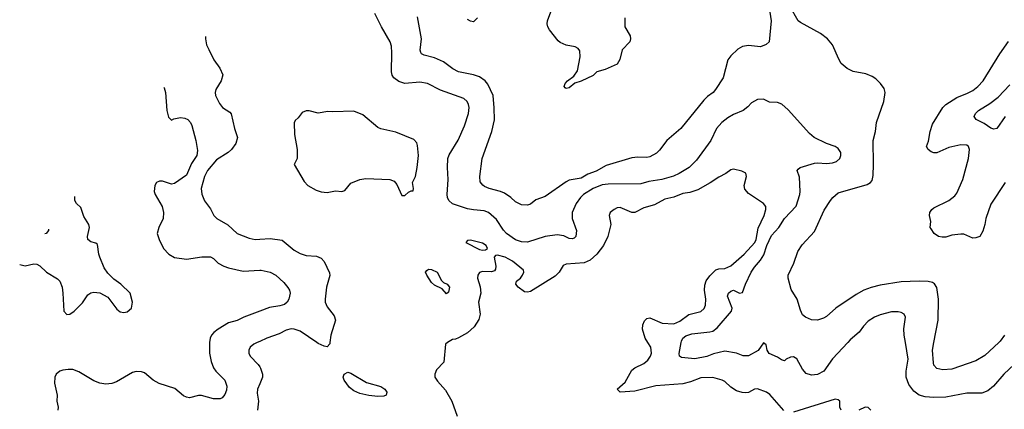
# Model space of a CAD drawing. Header units: inches. Extents: x 1934316 to 2140091, y 524953 to 667329.
# Tile 23 of 256: x 1948394 to 1954980, y 569555 to 572157. Entities that reach past the tile are written whole.
import ezdxf

# ---------------------------------------------------------------- set-up
doc = ezdxf.new("R2010")
doc.units = ezdxf.units.IN
doc.header["$MEASUREMENT"] = 0
for name, color, linetype in [('B9546', 7, 'Continuous'), ('B9547', 7, 'Continuous'), ('B9556', 7, 'Continuous'), ('B9557', 7, 'Continuous')]:
    doc.layers.add(name, color=color, linetype=linetype)

msp = doc.modelspace()

# ---------------------------------------------------------------- linework, layer by layer
at = {"layer": 'B9546', "color": 5}
for points, elevation in [([(1949664.4, 570000), (1949663.2, 569990), (1949664.2, 569930), (1949674.4, 569874.4), (1949691.7, 569831.7), (1949706.3, 569810), (1949765.7, 569750), (1949779.6, 569710), (1949777.4, 569682.6), (1949766.9, 569653.1), (1949748.1, 569631.9), (1949734.9, 569625.1), (1949690, 569625), (1949610, 569648.1), (1949590, 569647.9), (1949530, 569632.2), (1949510, 569635.4), (1949490, 569645.4), (1949432.8, 569692.8), (1949327.1, 569727.1), (1949287.1, 569750), (1949230, 569798.4), (1949210, 569805.6), (1949173.4, 569806.6), (1949150, 569801), (1949042, 569738), (1949010, 569726.8), (1948970, 569722.8), (1948930, 569728.9), (1948890, 569744.5), (1948790, 569806), (1948750, 569819.8), (1948718.5, 569821.5), (1948683.4, 569816.6), (1948664, 569810), (1948638, 569790), (1948630.4, 569769.6), (1948627.4, 569730), (1948645.8, 569650), (1948643.6, 569610), (1948652, 569570), (1948650.3, 569550)], 420), ([(1949982.3, 570000), (1949960.7, 569990), (1949935.5, 569970), (1949926, 569950), (1949926.4, 569930), (1949936.4, 569910), (1949990, 569854.4), (1950000, 569839.2)], 440), ([(1950000, 569725.9), (1949984.5, 569690), (1949983.4, 569663.4), (1949991.5, 569608.4), (1949985.5, 569550)], 440)]:
    msp.add_lwpolyline(points, dxfattribs=dict(at, elevation=elevation))
at = {"layer": 'B9547', "color": 5}
for points, elevation in [([(1949636.9, 572045.8), (1949636.3, 572030), (1949644, 571990), (1949658.5, 571958.5), (1949694, 571890), (1949732.8, 571832.8), (1949752.2, 571790), (1949742.4, 571750), (1949707, 571690), (1949702, 571670), (1949704.2, 571650), (1949730, 571597.3), (1949750, 571570.6), (1949799.2, 571539.2), (1949808.7, 571528.7), (1949831.3, 571430), (1949850.9, 571370), (1949840.5, 571330), (1949810.9, 571290), (1949789.2, 571270), (1949710, 571221), (1949650, 571149.8), (1949629.5, 571110), (1949607.4, 571030), (1949612.5, 570992.5), (1949630, 570946.8), (1949670, 570894.8), (1949693, 570850), (1949713.4, 570830), (1949786.4, 570786.4), (1949850.1, 570730.1), (1949930, 570697.7), (1949970, 570689.3), (1950000, 570691.2)], 440), ([(1949359.5, 571705.5), (1949361.6, 571701.6), (1949370.2, 571670.2), (1949377.8, 571550), (1949390, 571506), (1949410, 571486), (1949425.1, 571494.9), (1949470, 571504), (1949499, 571499), (1949519.3, 571490), (1949535.8, 571470), (1949544.9, 571450), (1949572.4, 571350), (1949583.1, 571283.1), (1949580.3, 571250), (1949544, 571196), (1949510, 571119.8), (1949430, 571063.7), (1949410, 571058.4), (1949350, 571078), (1949330, 571078.5), (1949309.2, 571070.8), (1949298.9, 571050), (1949294.3, 571010), (1949299.6, 570990), (1949347.2, 570910), (1949356, 570870), (1949353.4, 570830), (1949324.6, 570770), (1949314.6, 570730), (1949326.3, 570690), (1949356, 570630), (1949391.2, 570591.2), (1949430, 570568.9), (1949510, 570558.7), (1949613.5, 570573.5), (1949670, 570574.4), (1949690, 570563), (1949723, 570530), (1949759.1, 570510), (1949790, 570499.7), (1949890, 570477.3), (1950000, 570483.4)], 420), ([(1948394.4, 570521.5), (1948430, 570514), (1948490, 570526.1), (1948510, 570525), (1948530, 570513.2), (1948574.6, 570470), (1948647.4, 570427.4), (1948662.7, 570410), (1948678, 570370), (1948683.7, 570330), (1948688.9, 570210), (1948710, 570188.3), (1948730, 570189.8), (1948758.9, 570210), (1948813.9, 570266.2), (1948850, 570318.4), (1948870, 570333.3), (1948890, 570337.4), (1948930, 570333.3), (1948983.3, 570303.3), (1949043.5, 570223.5), (1949066.3, 570206.3), (1949090, 570202.2), (1949113.6, 570206.4), (1949143.1, 570230), (1949149.1, 570270.9), (1949132.3, 570330), (1949070.2, 570390), (1949023.1, 570423.1), (1948984.9, 570464.9), (1948960, 570500), (1948930.1, 570570), (1948923.4, 570590), (1948914.8, 570654.8), (1948904.5, 570664.5), (1948870, 570674.2), (1948850.3, 570690), (1948848.5, 570710), (1948861.7, 570770), (1948857.5, 570790), (1948823, 570843), (1948803.4, 570903.4), (1948774.9, 570930), (1948763.7, 570950), (1948764.3, 570975.3)], 380), ([(1948586.8, 570757.5), (1948586.5, 570750), (1948572, 570730), (1948561.6, 570726.6)], 360), ([(1950000, 570211), (1949892.7, 570170), (1949850, 570148.8), (1949790, 570131.6), (1949721.3, 570090), (1949692.6, 570067.4), (1949678.3, 570050), (1949668.1, 570030), (1949664.4, 570000)], 420), ([(1950000, 570008.2), (1949982.3, 570000)], 440)]:
    msp.add_lwpolyline(points, dxfattribs=dict(at, elevation=elevation))
at = {"layer": 'B9556', "color": 5}
for points, elevation in [([(1950469.2, 570000), (1950468.2, 569991.8), (1950450, 569972.7), (1950430, 569975.6), (1950390, 569994.3), (1950381.6, 570000)], 440), ([(1951257, 570000), (1951242, 569990), (1951231, 569870), (1951182, 569818), (1951172, 569790), (1951172, 569770), (1951190, 569742), (1951242.5, 569682.5), (1951284, 569610), (1951320.7, 569510)], 460), ([(1953506.4, 569546.4), (1953413, 569652.9), (1953390, 569668.7), (1953330, 569690.8), (1953310, 569688.7), (1953270, 569667.7), (1953250, 569664.2), (1953227, 569667), (1953190, 569679.1), (1953150, 569702), (1953110, 569740.4), (1953092, 569750), (1953030, 569766.5), (1952950, 569765.8), (1952881.3, 569738.7), (1952830, 569726), (1952650, 569710.6), (1952510, 569676.4), (1952410, 569669.7), (1952389.7, 569689.6), (1952443.5, 569736.5), (1952490, 569817), (1952509, 569831), (1952570, 569860.2), (1952596.3, 569883.7), (1952614.7, 569910), (1952620.9, 569930), (1952615.7, 569970), (1952597, 570000)], 460), ([(1953932.8, 570000), (1953830, 569892.6), (1953774, 569810), (1953730, 569787.1), (1953690, 569782.2), (1953654.6, 569794.6), (1953630, 569823.6), (1953591.8, 569891.7), (1953570, 569904.5), (1953550, 569904.1), (1953520.5, 569890), (1953510, 569879.5), (1953490, 569884.2), (1953462.3, 569902.3), (1953407.6, 569927.6), (1953393, 569950), (1953386.3, 569986.3), (1953370, 569998), (1953333, 569947), (1953270, 569911.9), (1953233.1, 569913.1), (1953190, 569930.9), (1953110, 569942.4), (1953034.3, 569925.7), (1952990, 569907), (1952910, 569890.9), (1952821.1, 569901.1), (1952807.6, 569910), (1952806.6, 569926.6), (1952819.6, 570000)], 440), ([(1955218.3, 570000), (1955206.3, 569970), (1955174.6, 569930), (1955150, 569909.8), (1955046.6, 569853.4), (1954977.3, 569790), (1954908, 569710), (1954870, 569678.2), (1954830, 569661.9), (1954730, 569662.4), (1954590, 569637), (1954510, 569633.8), (1954450, 569638.8), (1954410, 569648.7), (1954376, 569676), (1954341.1, 569721.1), (1954324.1, 569770), (1954324.1, 569810), (1954338.2, 569890), (1954318.7, 570000)], 440), ([(1954942.6, 570000), (1954850, 569914.5), (1954790, 569877.6), (1954630, 569823.5), (1954570, 569819.3), (1954530, 569827.1), (1954510, 569849.6), (1954505.8, 569865.8), (1954499.4, 569950), (1954509, 570000)], 420), ([(1950000, 569839.2), (1950006, 569830), (1950019.1, 569790), (1950019.1, 569770), (1950000, 569725.9)], 440), ([(1953888, 569550), (1953879.7, 569570), (1953880.5, 569610), (1953870, 569617.7), (1953850, 569621.6), (1953570, 569536.4)], 460), ([(1954087, 569550), (1954070, 569567), (1954050, 569569.6), (1954006.8, 569550)], 460)]:
    msp.add_lwpolyline(points, dxfattribs=dict(at, elevation=elevation))
at = {"layer": 'B9556', "color": 5, "elevation": 440}
msp.add_lwpolyline([(1950790, 569639.9), (1950730, 569646), (1950670, 569660.5), (1950630, 569677.3), (1950601, 569701), (1950565.6, 569750), (1950557.6, 569770), (1950564.2, 569790), (1950590, 569802.3), (1950610, 569797.2), (1950714.2, 569734.2), (1950810, 569706.6), (1950837.5, 569690), (1950850.9, 569670), (1950845.3, 569650), (1950830, 569642.9)], close=True, dxfattribs=at)
at = {"layer": 'B9557', "color": 5}
for points, elevation in [([(1953394.4, 572325.6), (1953420.4, 572150), (1953406.8, 572010), (1953388.1, 571991.9), (1953350, 571975.1), (1953270, 571984.5), (1953230, 571979.3), (1953198.8, 571961.2), (1953150, 571916), (1953130, 571888.7), (1953098.7, 571770), (1953048.5, 571690), (1953032.4, 571670), (1952995.6, 571644.4), (1952970, 571619.7), (1952816.5, 571430), (1952722, 571350), (1952674.5, 571285.5), (1952654.4, 571265.6), (1952610, 571241), (1952590, 571236.8), (1952530, 571239.3), (1952490, 571234.2), (1952316.9, 571183.1), (1952250, 571145.1), (1952195, 571125), (1952150, 571099.7), (1952070, 571085.1), (1952050, 571075.3), (1951910, 570976.3), (1951846.5, 570953.5), (1951810, 570924.5), (1951790, 570918.4), (1951750, 570920.5), (1951710, 570941.3), (1951678.7, 570970), (1951637.6, 570997.6), (1951610, 571009.8), (1951535.1, 571030), (1951504.2, 571044.2), (1951491.8, 571051.8), (1951475.1, 571075.1), (1951472.4, 571110), (1951487.1, 571230), (1951552.4, 571410), (1951570.6, 571489.4), (1951569, 571569), (1951560.3, 571650), (1951526.4, 571726.3), (1951506.9, 571750), (1951470, 571775.3), (1951430, 571789.8), (1951330, 571809.1), (1951291.1, 571830), (1951230, 571875.3), (1951170, 571901.8), (1951100.5, 571920.5), (1951083, 571930), (1951078, 571938), (1951073.3, 571953.3), (1951081.5, 572030), (1951056, 572176)], 420), ([(1954509, 570000), (1954537.7, 570150), (1954541, 570290), (1954528.2, 570368.2), (1954513, 570393), (1954501, 570401), (1954470, 570408.7), (1954410, 570411.6), (1954290, 570405.7), (1954150, 570384.2), (1954090, 570369), (1954040.4, 570350), (1953990, 570321.8), (1953853.7, 570230), (1953790, 570174.7), (1953770, 570163), (1953730, 570149.7), (1953690, 570152.8), (1953650, 570169.7), (1953630, 570186.6), (1953616.2, 570216.2), (1953595, 570290), (1953554.8, 570354.8), (1953533.7, 570430), (1953535.1, 570450), (1953572, 570530), (1953599.8, 570610), (1953627.3, 570652.7), (1953710, 570743.1), (1953774.5, 570885.4), (1953816.9, 570950), (1953832.8, 570970), (1953870, 571000.2), (1954063.6, 571056.4), (1954086, 571070), (1954095.9, 571084.1), (1954103.5, 571116.5), (1954106.1, 571190), (1954103.7, 571350), (1954118.4, 571410), (1954124.5, 571470), (1954175.4, 571610), (1954183.6, 571670), (1954176.6, 571696.6), (1954151.9, 571731.9), (1954121.5, 571761.5), (1954097.5, 571777.5), (1954054.8, 571794.8), (1953970, 571812.3), (1953930, 571832.3), (1953890, 571863.7), (1953872.7, 571892.7), (1953831.5, 571990), (1953798.7, 572030), (1953750, 572065.7), (1953617.5, 572137.5), (1953602, 572150), (1953546.6, 572246.6)], 420), ([(1952819.6, 570000), (1952821.4, 570010), (1952830, 570030.3), (1952850, 570044.9), (1952890, 570058.4), (1953010, 570071.4), (1953030, 570077.8), (1953060.2, 570099.8), (1953156.4, 570210), (1953159.7, 570230), (1953129.8, 570310), (1953134.7, 570330), (1953150, 570344.4), (1953170, 570350.1), (1953210, 570330.4), (1953230, 570335.5), (1953249.1, 570390.9), (1953286.4, 570470), (1953310, 570504.9), (1953349.9, 570550.1), (1953372.6, 570587.4), (1953391.8, 570650), (1953423.1, 570716.9), (1953472.7, 570770), (1953510, 570830.2), (1953587.3, 570912.7), (1953611.9, 570990), (1953614.2, 571010), (1953610, 571106), (1953594, 571150), (1953600.9, 571159.1), (1953615.3, 571170), (1953710, 571199.4), (1953730, 571201.9), (1953790, 571196.6), (1953830, 571201.3), (1953858, 571210), (1953879.5, 571230), (1953887, 571250), (1953886.6, 571270), (1953870, 571296), (1953850, 571309.4), (1953790, 571329.5), (1953709.2, 571370), (1953677.2, 571397.2), (1953534.6, 571554.6), (1953493.3, 571593.3), (1953463.3, 571603.3), (1953410, 571607.3), (1953370, 571625.6), (1953330, 571624.2), (1953290, 571601.6), (1953265.8, 571574.2), (1953234.4, 571550), (1953170, 571524.8), (1953130, 571501.1), (1953090.1, 571469.9), (1953055.6, 571430), (1953018.2, 571350), (1952922, 571218), (1952873.4, 571170), (1952805.3, 571130), (1952767.2, 571112.8), (1952690.1, 571089.9), (1952603.5, 571076.5), (1952550, 571061), (1952330, 571059.5), (1952290, 571054.9), (1952231, 571030), (1952165.7, 570990), (1952145.2, 570970), (1952116.6, 570930), (1952089.3, 570870), (1952089.2, 570830), (1952119, 570750), (1952115.3, 570710), (1952102.6, 570697.4), (1952090, 570693), (1952070, 570696.4), (1952034.4, 570714.4), (1951990, 570721.2), (1951910, 570709.3), (1951791.6, 570671.6), (1951750, 570673), (1951710, 570687.5), (1951650.9, 570730), (1951630, 570752.1), (1951583.5, 570823.5), (1951530, 570869.9), (1951501.2, 570881.2), (1951430, 570886.2), (1951390, 570894.1), (1951290, 570928.1), (1951264.5, 570950), (1951255.3, 570970), (1951252.8, 570990), (1951260.9, 571090), (1951256, 571170), (1951258.7, 571230), (1951266, 571254), (1951326.4, 571353.6), (1951370.6, 571449.4), (1951396.4, 571530), (1951400.9, 571570), (1951397.2, 571590), (1951388, 571610), (1951364.5, 571630), (1951210, 571687.6), (1951122.7, 571730), (1951070, 571740.4), (1950970, 571730.9), (1950930, 571743.5), (1950897.6, 571770), (1950886.8, 571786.8), (1950880.4, 571810), (1950883.3, 571936.7), (1950880.4, 571980.4), (1950873.3, 572010), (1950815.1, 572110), (1950770, 572199)], 440), ([(1952441.1, 572170), (1952443.1, 572110), (1952477.4, 572050), (1952479.6, 572030), (1952474.9, 572010), (1952424, 571956), (1952409, 571891), (1952390, 571859.3), (1952310, 571824.7), (1952255.5, 571810), (1952230, 571785.1), (1952150, 571747.4), (1952106.7, 571733.3), (1952070, 571702), (1952050, 571697.2), (1952042.5, 571702.5), (1952037.2, 571710), (1952042, 571730), (1952059.3, 571750), (1952100.1, 571779.9), (1952124.6, 571815.4), (1952144.4, 571910), (1952140.5, 571950), (1952130, 571965.1), (1952110, 571976.9), (1952050, 571986.9), (1952010, 572004.2), (1951995.5, 572015.5), (1951938.8, 572090), (1951927.1, 572110), (1951923.2, 572130), (1951925.2, 572150), (1951947.9, 572210)], 380), ([(1951457.2, 572170), (1951430, 572143.5), (1951410, 572146.6), (1951390, 572157.7)], 380), ([(1954987.1, 571070), (1954890, 570924.7), (1954856.6, 570830), (1954850.2, 570790), (1954835.7, 570744.3), (1954815.6, 570710), (1954790, 570699.1), (1954770, 570698.3), (1954710, 570723.7), (1954690, 570723.6), (1954630, 570717.4), (1954590, 570704), (1954563.7, 570703.7), (1954540.7, 570710), (1954511.8, 570730), (1954490, 570759.3), (1954485.4, 570770), (1954488.5, 570810), (1954480.8, 570850), (1954482.4, 570870), (1954495.4, 570890), (1954510, 570901.3), (1954610, 570950.2), (1954650, 570981.8), (1954661.9, 570998.1), (1954703.2, 571090), (1954739.8, 571230), (1954747.3, 571290), (1954739.7, 571310), (1954730, 571318.3), (1954690, 571321.4), (1954610, 571303.7), (1954530, 571268.4), (1954510, 571267.4), (1954490, 571274), (1954471.3, 571290), (1954460.9, 571310), (1954474.1, 571345.9), (1954485.2, 571410), (1954500.3, 571459.7), (1954569.8, 571570), (1954588.9, 571591.1), (1954662, 571638), (1954734.5, 571665.5), (1954770, 571685.4), (1954802.7, 571710), (1954838.2, 571750), (1954949.8, 571930), (1955008.1, 572011.9)], 380), ([(1954985.2, 571510), (1954930, 571429.5), (1954910, 571425.1), (1954890, 571433.6), (1954844.8, 571464.8), (1954792.7, 571490), (1954778.4, 571510), (1954788.4, 571530), (1954806.6, 571550), (1954883.2, 571596.8), (1954939.9, 571640.1), (1955017.7, 571722.3)], 360), ([(1952597, 570000), (1952578.4, 570030), (1952559.3, 570090), (1952561.8, 570118.2), (1952573.9, 570146.1), (1952590, 570162), (1952610, 570164.9), (1952691.1, 570131.1), (1952770, 570125.6), (1952810, 570142.6), (1952870, 570189), (1952951.3, 570208.7), (1952971.8, 570228.2), (1952980.9, 570250), (1952982.9, 570290), (1952974, 570350), (1952976.5, 570383.5), (1952987.1, 570412.9), (1953010, 570446), (1953050, 570485.8), (1953070, 570492.9), (1953110, 570496.1), (1953150, 570514), (1953239.5, 570590), (1953311.7, 570670), (1953320.4, 570690), (1953335, 570765), (1953373.7, 570850), (1953385.1, 570890), (1953386, 570910), (1953369.8, 570930), (1953270, 570997), (1953245.2, 571025.2), (1953240.5, 571050), (1953256.3, 571110), (1953251.9, 571131.9), (1953225.6, 571145.6), (1953170, 571159.3), (1953150, 571155.1), (1953118, 571130), (1953070, 571106.4), (1953012.6, 571067.4), (1952930, 571021.8), (1952877.1, 571002.9), (1952830, 570995.9), (1952770, 570971.6), (1952710, 570959.3), (1952640.3, 570919.7), (1952570, 570899.8), (1952510, 570869.8), (1952489.1, 570869.1), (1952410, 570902), (1952390, 570899.7), (1952370.7, 570890), (1952343.8, 570870), (1952337.6, 570850), (1952348.1, 570790), (1952328.9, 570710), (1952298.4, 570650), (1952255.3, 570590), (1952210, 570551.1), (1952170, 570532.5), (1952050, 570523.9), (1952030, 570516.2), (1952002.5, 570470), (1951976.5, 570443.5), (1951810, 570342.3), (1951790, 570338), (1951770, 570340.2), (1951728.8, 570370), (1951713.5, 570390), (1951718.3, 570410), (1951743.5, 570430), (1951757.8, 570450), (1951766, 570470), (1951763.8, 570483.8), (1951690, 570545), (1951642, 570570), (1951590, 570584.2), (1951577.3, 570582.7), (1951568.1, 570571.9), (1951579.7, 570510), (1951577, 570490), (1951570, 570479.5), (1951550, 570473), (1951490, 570476.3), (1951470, 570469.2), (1951458, 570450), (1951457.1, 570430), (1951474, 570374), (1951478.7, 570330), (1951464.1, 570270), (1951475, 570190), (1951466, 570154), (1951433.9, 570106.1), (1951390, 570066), (1951330, 570032.7), (1951310, 570024), (1951290, 570022), (1951257, 570000)], 460), ([(1950000, 570691.2), (1950070, 570695.5), (1950150, 570684.4), (1950230, 570618.9), (1950270, 570595.8), (1950310, 570583.2), (1950378.6, 570578.6), (1950410, 570564.4), (1950430, 570542), (1950467.1, 570467.1), (1950468.4, 570448.4), (1950447.3, 570370), (1950436.8, 570290), (1950438.2, 570270), (1950450, 570238.7), (1950498.9, 570178.9), (1950505.7, 570150), (1950475.3, 570050), (1950469.2, 570000)], 440), ([(1950000, 570483.4), (1950010, 570484), (1950070, 570471.7), (1950108, 570450), (1950162.2, 570402.2), (1950188.9, 570368.9), (1950199.3, 570350), (1950203.1, 570330), (1950194.9, 570290), (1950184.2, 570270), (1950166.2, 570253.8), (1950134.9, 570245.1), (1950064.4, 570235.6), (1950000, 570211)], 420), ([(1954318.7, 570000), (1954309.8, 570050.2), (1954308.6, 570091.4), (1954319.6, 570170), (1954309.4, 570190), (1954290, 570202.4), (1954270, 570206.6), (1954224.9, 570204.9), (1954150, 570186), (1954113, 570170), (1954070, 570143.5), (1954038, 570110), (1954009.3, 570070.7), (1953950, 570018), (1953932.8, 570000)], 440), ([(1950381.6, 570000), (1950270, 570076.1), (1950230.3, 570089.7), (1950210, 570091.9), (1950176.3, 570083.7), (1950130, 570058.3), (1950047.3, 570030), (1950000, 570008.2)], 440), ([(1954981.7, 570050), (1954953.4, 570010), (1954942.6, 570000)], 420)]:
    msp.add_lwpolyline(points, dxfattribs=dict(at, elevation=elevation))
for points, elevation in [([(1950330, 571548.7), (1950310, 571548.7), (1950283.5, 571536.5), (1950258, 571502), (1950236, 571484), (1950230.8, 571469.2), (1950233, 571390), (1950250.7, 571290), (1950251, 571230), (1950231, 571190), (1950296.1, 571076.1), (1950321, 571050), (1950377.5, 571017.5), (1950410, 571006.8), (1950450, 571002.8), (1950506.3, 571013.7), (1950550, 571010.8), (1950570, 571016), (1950610, 571066), (1950670, 571090.6), (1950710, 571095.5), (1950870, 571090.5), (1950898.4, 571078.4), (1950917.1, 571057.1), (1950950, 570982), (1950970, 570982), (1950994.6, 571005.4), (1951014, 571014), (1951026, 571014), (1951028, 571030), (1951022, 571070), (1951041.2, 571110), (1951054, 571170), (1951062, 571250), (1951056.2, 571316.2), (1951050, 571335.3), (1951030, 571357.2), (1950910, 571406), (1950810, 571429.3), (1950790, 571438), (1950690, 571521.2), (1950630, 571546), (1950490, 571541.2), (1950455.3, 571544.7), (1950390, 571534)], 460), ([(1951410, 570685.2), (1951390, 570682), (1951378, 570670), (1951470, 570622.3), (1951490, 570617.6), (1951510, 570619.1), (1951522.7, 570630), (1951513.6, 570650), (1951490, 570663.6)], 460), ([(1951250, 570326.6), (1951220.6, 570360.6), (1951170, 570383), (1951150, 570402.4), (1951116.8, 570450), (1951109.3, 570470), (1951117.1, 570482.9), (1951129.9, 570490.1), (1951150, 570488.6), (1951186.7, 570470), (1951214.8, 570414.8), (1951230, 570401.3), (1951253.4, 570390), (1951268.2, 570370), (1951263, 570337)], 440)]:
    msp.add_lwpolyline(points, close=True, dxfattribs=dict(at, elevation=elevation))

doc.saveas('drawing.dxf')
